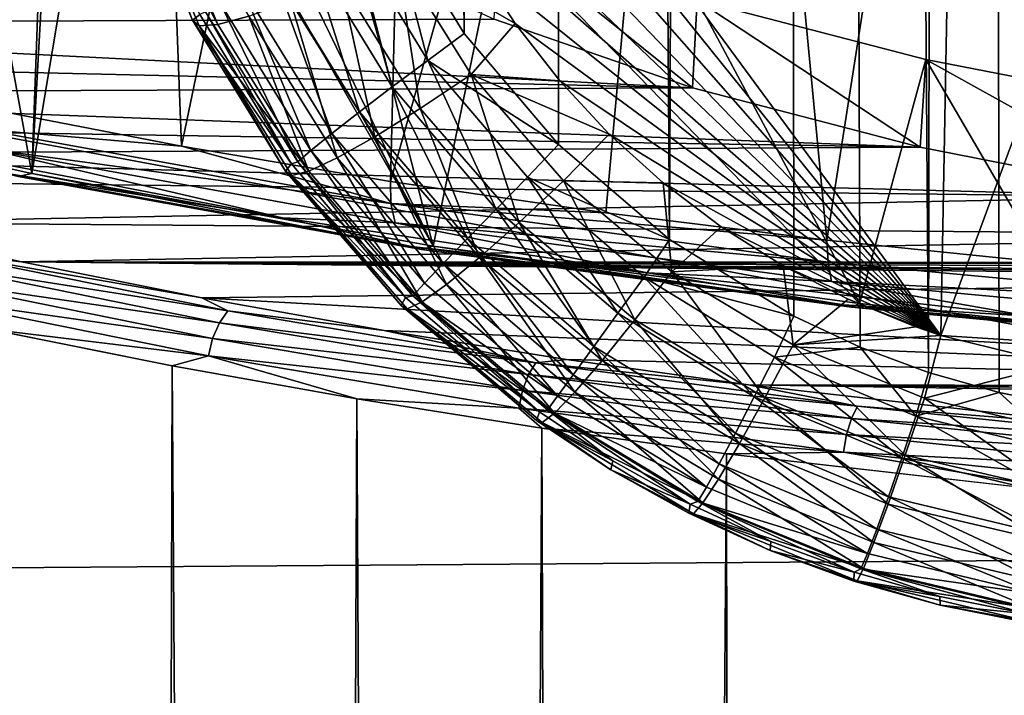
# Model space of a CAD drawing. Header units: metres. Extents: x -24 to 24, y -256 to 25.
# Tile 182 of 256: x -11.83 to -6.57, y -118.2 to -114.59. Entities that reach past the tile are written whole.
import ezdxf

# ---------------------------------------------------------------- set-up
doc = ezdxf.new("R2010")
doc.units = ezdxf.units.M
doc.layers.add('solid_DOMO_KURZ_SW0002', color=7, linetype='CONTINUOUS')

msp = doc.modelspace()

# ---------------------------------------------------------------- linework, layer by layer
at = {"layer": 'solid_DOMO_KURZ_SW0002'}
for points in [[(-10.405617, 0.994685, 172.499329), (-9.864247, -113.998833, 187.57135), (-9.458712, -114.663155, 187.61087)], [(-9.071196, 0.974108, 172.343033), (-10.405617, 0.994685, 172.499329), (-9.458712, -114.663155, 187.61087)], [(-9.071196, 0.974108, 172.343033), (-9.458712, -114.663155, 187.61087), (-8.953783, -115.257195, 187.632233)], [(-9.071196, 0.974108, 172.343033), (-8.953783, -115.257195, 187.632233), (-8.362071, -115.765381, 187.636536)], [(-7.809871, 0.957274, 172.215164), (-9.071196, 0.974108, 172.343033), (-8.362071, -115.765381, 187.636536)], [(-7.809871, 0.957274, 172.215164), (-8.362071, -115.765381, 187.636536), (-7.697355, -116.175331, 187.62532)], [(-7.809871, 0.957274, 172.215164), (-7.342866, -116.33992, 187.614441), (-6.976687, -116.476097, 187.600372)], [(-6.808186, 0.94571, 172.127335), (-7.809871, 0.957274, 172.215164), (-6.976687, -116.476097, 187.600372)], [(-7.809871, 0.957274, 172.215164), (-7.697355, -116.175331, 187.62532), (-7.342866, -116.33992, 187.614441)], [(-6.808186, 0.94571, 172.127335), (-6.976687, -116.476097, 187.600372), (-6.600653, -116.58313, 187.583313)], [(-6.808186, 0.94571, 172.127335), (-5.827713, -116.707108, 187.541061), (-5.436699, -116.723152, 187.516312)], [(-5.208396, 0.93054, 172.0121), (-6.808186, 0.94571, 172.127335), (-5.436699, -116.723152, 187.516312)], [(-6.808186, 0.94571, 172.127335), (-6.216752, -116.660309, 187.563461), (-5.827713, -116.707108, 187.541061)], [(-6.808186, 0.94571, 172.127335), (-6.600653, -116.58313, 187.583313), (-6.216752, -116.660309, 187.563461)], [(-6.730569, -106.412521, 181.078125), (-6.911813, -116.277199, 182.450455), (-9.997749, -112.082237, 181.917191)], [(-6.730569, -106.412521, 181.078125), (-3.363319, -106.668266, 181.081665), (-6.911813, -116.277199, 182.450455)], [(-6.911813, -116.277199, 182.450455), (-3.363319, -106.668266, 181.081665), (-3.452633, -116.498512, 182.457504)], [(-12.7791, -115.190109, 112.19574), (-11.768211, -115.412384, 111.490768), (-13.2, -107.48941, 136.619217)], [(-11.63857, -111.844856, 122.805511), (-13.2, -107.48941, 136.619217), (-11.768211, -115.412384, 111.490768)], [(0.000321, -117.433685, 140.489746), (-13.180354, -108.096245, 137.340027), (-13.195408, -114.976723, 139.619736)], [(0.000321, -117.433685, 140.489746), (-6.3017, -108.096252, 137.340027), (-13.180354, -108.096245, 137.340027)], [(-12.663804, -108.537285, 109.393723), (-11.211205, -108.861351, 108.465073), (-12.047722, -115.05793, 110.944298)], [(-11.211205, -108.861351, 108.465073), (-10.969471, -115.266197, 110.283493), (-12.047722, -115.05793, 110.944298)], [(-11.211205, -108.861351, 108.465073), (-9.696085, -109.135506, 107.652191), (-10.969471, -115.266197, 110.283493)], [(-9.696085, -109.135506, 107.652191), (-9.85301, -115.454437, 109.686493), (-10.969471, -115.266197, 110.283493)], [(-9.696085, -109.135506, 107.652191), (-8.13388, -109.355698, 106.964272), (-9.85301, -115.454437, 109.686493)], [(-8.13388, -109.355698, 106.964272), (-8.702188, -115.621941, 109.155083), (-9.85301, -115.454437, 109.686493)], [(-8.13388, -109.355698, 106.964272), (-7.519975, -115.768181, 108.69059), (-8.702188, -115.621941, 109.155083)], [(-8.13388, -109.355698, 106.964272), (-6.544324, -109.519577, 106.406479), (-7.519975, -115.768181, 108.69059)], [(-6.544324, -109.519577, 106.406479), (-6.306563, -115.893143, 108.293411), (-7.519975, -115.768181, 108.69059)], [(-10.178332, -114.181198, 117.058334), (-15.002814, -114.610039, 115.698227), (-15.091898, -111.540451, 125.433723)], [(-11.598053, -112.330452, 121.265396), (-11.63857, -111.844856, 122.805511), (-11.768211, -115.412384, 111.490768)], [(-6.911813, -116.277199, 182.450455), (-9.980147, -112.464607, 181.969086), (-9.997749, -112.082237, 181.917191)], [(-11.334556, -112.809692, 119.745438), (-11.598053, -112.330452, 121.265396), (-11.768211, -115.412384, 111.490768)], [(-6.911813, -116.277199, 182.450455), (-9.928692, -112.846268, 182.020325), (-9.980147, -112.464607, 181.969086)], [(-11.334556, -112.809692, 119.745438), (-11.768211, -115.412384, 111.490768), (-9.624458, -115.799904, 110.261703)], [(-10.853148, -113.273361, 118.274872), (-11.334556, -112.809692, 119.745438), (-9.624458, -115.799904, 110.261703)], [(-6.911813, -116.277199, 182.450455), (-9.84376, -113.222343, 182.070251), (-9.928692, -112.846268, 182.020325)], [(-6.911813, -116.277199, 182.450455), (-9.726174, -113.589302, 182.118469), (-9.84376, -113.222343, 182.070251)], [(-10.163068, -113.712563, 116.88192), (-10.853148, -113.273361, 118.274872), (-9.624458, -115.799904, 110.261703)], [(-6.911813, -116.277199, 182.450455), (-9.576845, -113.944389, 182.164612), (-9.726174, -113.589302, 182.118469)], [(-11.273835, -113.721489, 183.708481), (-10.910889, -114.592712, 183.792023), (-10.870766, -114.563049, 186.613129)], [(-11.238991, -113.757202, 183.418182), (-10.910889, -114.592712, 183.792023), (-11.273835, -113.721489, 183.708481)], [(-9.277617, -114.11882, 115.593422), (-10.163068, -113.712563, 116.88192), (-9.624458, -115.799904, 110.261703)], [(-11.238991, -113.757202, 183.418182), (-10.875364, -114.623634, 183.530075), (-10.910889, -114.592712, 183.792023)], [(-10.774931, -114.616158, 183.185913), (-10.875364, -114.623634, 183.530075), (-11.238991, -113.757202, 183.418182)], [(-11.131683, -113.766891, 183.076279), (-10.774931, -114.616158, 183.185913), (-11.238991, -113.757202, 183.418182)], [(-10.609373, -114.571373, 182.870972), (-10.774931, -114.616158, 183.185913), (-11.131683, -113.766891, 183.076279)], [(-6.911813, -116.277199, 182.450455), (-9.396447, -114.285919, 182.208527), (-9.576845, -113.944389, 182.164612)], [(-9.6525, -114.807449, 187.622299), (-9.864247, -113.998833, 187.57135), (-10.080273, -114.107094, 187.581665)], [(-9.6525, -114.807449, 187.622299), (-9.458712, -114.663155, 187.61087), (-9.864247, -113.998833, 187.57135)], [(-10.080273, -114.107094, 187.581665), (-10.290909, -114.218658, 187.532852), (-9.843849, -114.94986, 187.574295)], [(-9.6525, -114.807449, 187.622299), (-10.080273, -114.107094, 187.581665), (-9.843849, -114.94986, 187.574295)], [(-9.277617, -114.11882, 115.593422), (-9.624458, -115.799904, 110.261703), (-7.345461, -116.106712, 109.288635)], [(-9.297755, -114.587685, 115.769142), (-9.277617, -114.11882, 115.593422), (-8.238894, -114.953682, 114.608345)], [(-8.21378, -114.484352, 114.434105), (-9.277617, -114.11882, 115.593422), (-7.345461, -116.106712, 109.288635)], [(-8.238894, -114.953682, 114.608345), (-9.277617, -114.11882, 115.593422), (-8.21378, -114.484352, 114.434105)], [(-10.178332, -114.181198, 117.058334), (-9.297755, -114.587685, 115.769142), (-15.002814, -114.610039, 115.698227)], [(-10.290909, -114.218658, 187.532852), (-10.482928, -114.3246, 187.427475), (-10.018666, -115.082809, 187.469604)], [(-9.843849, -114.94986, 187.574295), (-10.290909, -114.218658, 187.532852), (-10.018666, -115.082809, 187.469604)], [(-9.819544, -114.243813, 182.248367), (-9.693451, -115.063988, 182.476685), (-10.119317, -114.380379, 182.390076)], [(-9.819544, -114.243813, 182.248367), (-9.396447, -114.285919, 182.208527), (-9.18621, -114.611359, 182.249908)], [(-9.819544, -114.243813, 182.248367), (-9.18621, -114.611359, 182.249908), (-9.421403, -114.882355, 182.329453)], [(-9.819544, -114.243813, 182.248367), (-9.421403, -114.882355, 182.329453), (-9.693451, -115.063988, 182.476685)], [(-10.482928, -114.3246, 187.427475), (-10.644733, -114.418526, 187.271942), (-10.166392, -115.198288, 187.31456)], [(-10.018666, -115.082809, 187.469604), (-10.482928, -114.3246, 187.427475), (-10.166392, -115.198288, 187.31456)], [(-6.911813, -116.277199, 182.450455), (-9.18621, -114.611359, 182.249908), (-9.396447, -114.285919, 182.208527)], [(-10.644733, -114.418526, 187.271942), (-10.76655, -114.494759, 187.075607), (-10.278104, -115.289314, 187.118515)], [(-10.166392, -115.198288, 187.31456), (-10.644733, -114.418526, 187.271942), (-10.278104, -115.289314, 187.118515)], [(-10.119317, -114.380379, 182.390076), (-9.936432, -115.215492, 182.692749), (-10.387097, -114.491432, 182.601166)], [(-10.119317, -114.380379, 182.390076), (-9.693451, -115.063988, 182.476685), (-9.936432, -115.215492, 182.692749)], [(-10.76655, -114.494759, 187.075607), (-10.841019, -114.548698, 186.850342), (-10.347052, -115.350395, 186.893311)], [(-10.278104, -115.289314, 187.118515), (-10.76655, -114.494759, 187.075607), (-10.347052, -115.350395, 186.893311)], [(-10.387097, -114.491432, 182.601166), (-10.138087, -115.329216, 182.966766), (-10.609373, -114.571373, 182.870972)], [(-10.387097, -114.491432, 182.601166), (-9.936432, -115.215492, 182.692749), (-10.138087, -115.329216, 182.966766)], [(-8.238894, -114.953682, 114.608345), (-8.21378, -114.484352, 114.434105), (-7.02201, -115.272194, 113.598152)], [(-6.992023, -114.802124, 113.42627), (-8.21378, -114.484352, 114.434105), (-7.345461, -116.106712, 109.288635)], [(-7.02201, -115.272194, 113.598152), (-8.21378, -114.484352, 114.434105), (-6.992023, -114.802124, 113.42627)], [(-9.297755, -114.587685, 115.769142), (-8.238894, -114.953682, 114.608345), (-15.002814, -114.610039, 115.698227)], [(-10.910889, -114.592712, 183.792023), (-10.381438, -115.360886, 186.65242), (-10.870766, -114.563049, 186.613129)], [(-10.841019, -114.548698, 186.850342), (-10.870766, -114.563049, 186.613129), (-10.381438, -115.360886, 186.65242)], [(-10.347052, -115.350395, 186.893311), (-10.841019, -114.548698, 186.850342), (-10.381438, -115.360886, 186.65242)], [(-10.609373, -114.571373, 182.870972), (-10.28824, -115.399422, 183.284882), (-10.774931, -114.616158, 183.185913)], [(-10.609373, -114.571373, 182.870972), (-10.138087, -115.329216, 182.966766), (-10.28824, -115.399422, 183.284882)], [(-8.238894, -114.953682, 114.608345), (-14.943475, -114.799026, 115.098839), (-15.002814, -114.610039, 115.698227)], [(-10.910889, -114.592712, 183.792023), (-10.41379, -115.398941, 183.867935), (-10.381438, -115.360886, 186.65242)], [(-10.875364, -114.623634, 183.530075), (-10.41379, -115.398941, 183.867935), (-10.910889, -114.592712, 183.792023)], [(-10.774931, -114.616158, 183.185913), (-10.28824, -115.399422, 183.284882), (-10.875364, -114.623634, 183.530075)], [(-10.875364, -114.623634, 183.530075), (-10.379227, -115.422699, 183.631088), (-10.41379, -115.398941, 183.867935)], [(-10.28824, -115.399422, 183.284882), (-10.379227, -115.422699, 183.631088), (-10.875364, -114.623634, 183.530075)], [(-9.421403, -114.882355, 182.329453), (-9.18621, -114.611359, 182.249908), (-8.948121, -114.91748, 182.288361)], [(-6.911813, -116.277199, 182.450455), (-8.948121, -114.91748, 182.288361), (-9.18621, -114.611359, 182.249908)], [(-9.6525, -114.807449, 187.622299), (-8.953783, -115.257195, 187.632233), (-9.458712, -114.663155, 187.61087)], [(-8.238894, -114.953682, 114.608345), (-14.777963, -114.982399, 114.517265), (-14.943475, -114.799026, 115.098839)], [(-9.6525, -114.807449, 187.622299), (-9.843849, -114.94986, 187.574295), (-9.28785, -115.602066, 187.595398)], [(-9.120442, -115.432205, 187.643539), (-8.953783, -115.257195, 187.632233), (-9.6525, -114.807449, 187.622299)], [(-9.120442, -115.432205, 187.643539), (-9.6525, -114.807449, 187.622299), (-9.28785, -115.602066, 187.595398)], [(-6.992023, -114.802124, 113.42627), (-7.345461, -116.106712, 109.288635), (-6.159417, -116.229134, 108.900375)], [(-7.02201, -115.272194, 113.598152), (-6.992023, -114.802124, 113.42627), (-5.670538, -115.537086, 112.758018)], [(-5.63587, -115.06601, 112.589317), (-6.992023, -114.802124, 113.42627), (-6.159417, -116.229134, 108.900375)], [(-5.670538, -115.537086, 112.758018), (-6.992023, -114.802124, 113.42627), (-5.63587, -115.06601, 112.589317)], [(-9.421403, -114.882355, 182.329453), (-9.16467, -115.673401, 182.5522), (-9.693451, -115.063988, 182.476685)], [(-9.421403, -114.882355, 182.329453), (-8.948121, -114.91748, 182.288361), (-8.684298, -115.201599, 182.323624)], [(-9.421403, -114.882355, 182.329453), (-8.684298, -115.201599, 182.323624), (-8.927155, -115.451523, 182.400177)], [(-9.421403, -114.882355, 182.329453), (-8.927155, -115.451523, 182.400177), (-9.16467, -115.673401, 182.5522)], [(-8.238894, -114.953682, 114.608345), (-7.02201, -115.272194, 113.598152), (-14.777963, -114.982399, 114.517265)], [(-9.843849, -114.94986, 187.574295), (-10.018666, -115.082809, 187.469604), (-9.441314, -115.759071, 187.49054)], [(-9.28785, -115.602066, 187.595398), (-9.843849, -114.94986, 187.574295), (-9.441314, -115.759071, 187.49054)], [(-6.911813, -116.277199, 182.450455), (-8.684298, -115.201599, 182.323624), (-8.948121, -114.91748, 182.288361)], [(-7.02201, -115.272194, 113.598152), (-14.511091, -115.154633, 113.971008), (-14.777963, -114.982399, 114.517265)], [(0.000321, -117.433685, 140.489746), (-13.195408, -114.976723, 139.619736), (-13.201146, -117.528282, 140.46048)], [(-12.042847, -115.175926, 110.99868), (-12.047722, -115.05793, 110.944298), (-10.969471, -115.266197, 110.283493)], [(-10.018666, -115.082809, 187.469604), (-10.166392, -115.198288, 187.31456), (-9.571564, -115.893738, 187.335312)], [(-9.441314, -115.759071, 187.49054), (-10.018666, -115.082809, 187.469604), (-9.571564, -115.893738, 187.335312)], [(-9.693451, -115.063988, 182.476685), (-9.376749, -115.861015, 182.772598), (-9.936432, -115.215492, 182.692749)], [(-9.693451, -115.063988, 182.476685), (-9.16467, -115.673401, 182.5522), (-9.376749, -115.861015, 182.772598)], [(-7.02201, -115.272194, 113.598152), (-14.150673, -115.310692, 113.476051), (-14.511091, -115.154633, 113.971008)], [(-11.842637, -115.428024, 111.384079), (-11.768211, -115.412384, 111.490768), (-12.7791, -115.190109, 112.19574)], [(-12.042847, -115.175926, 110.99868), (-10.969471, -115.266197, 110.283493), (-9.849722, -115.572433, 109.741127)], [(-12.042847, -115.175926, 110.99868), (-9.849722, -115.572433, 109.741127), (-12.014818, -115.279457, 111.07415)], [(-10.166392, -115.198288, 187.31456), (-10.278104, -115.289314, 187.118515), (-9.670731, -115.99794, 187.139084)], [(-9.571564, -115.893738, 187.335312), (-10.166392, -115.198288, 187.31456), (-9.670731, -115.99794, 187.139084)], [(-9.936432, -115.215492, 182.692749), (-9.552691, -116.004913, 183.050262), (-10.138087, -115.329216, 182.966766)], [(-9.936432, -115.215492, 182.692749), (-9.376749, -115.861015, 182.772598), (-9.552691, -116.004913, 183.050262)], [(-8.927155, -115.451523, 182.400177), (-8.684298, -115.201599, 182.323624), (-8.396213, -115.462074, 182.355499)], [(-6.911813, -116.277199, 182.450455), (-8.396213, -115.462074, 182.355499), (-8.684298, -115.201599, 182.323624)], [(-9.849722, -115.572433, 109.741127), (-10.969471, -115.266197, 110.283493), (-9.85301, -115.454437, 109.686493)], [(-9.120442, -115.432205, 187.643539), (-8.362071, -115.765381, 187.636536), (-8.953783, -115.257195, 187.632233)], [(-7.02201, -115.272194, 113.598152), (-5.670538, -115.537086, 112.758018), (-14.150673, -115.310692, 113.476051)], [(-5.670538, -115.537086, 112.758018), (-13.707651, -115.445923, 113.04715), (-14.150673, -115.310692, 113.476051)], [(-12.014818, -115.279457, 111.07415), (-10.428693, -115.648903, 110.249504), (-12.267938, -115.296669, 111.366646)], [(-12.267938, -115.296669, 111.366646), (-10.428693, -115.648903, 110.249504), (-11.911147, -115.409996, 111.273712)], [(-12.014818, -115.279457, 111.07415), (-9.826796, -115.675041, 109.819527), (-10.428693, -115.648903, 110.249504)], [(-9.849722, -115.572433, 109.741127), (-9.826796, -115.675041, 109.819527), (-12.014818, -115.279457, 111.07415)], [(-10.278104, -115.289314, 187.118515), (-10.347052, -115.350395, 186.893311), (-9.732821, -116.065376, 186.913712)], [(-9.670731, -115.99794, 187.139084), (-10.278104, -115.289314, 187.118515), (-9.732821, -116.065376, 186.913712)], [(-10.41379, -115.398941, 183.867935), (-9.77212, -116.074097, 186.673462), (-10.381438, -115.360886, 186.65242)], [(-10.347052, -115.350395, 186.893311), (-10.381438, -115.360886, 186.65242), (-9.77212, -116.074097, 186.673462)], [(-9.732821, -116.065376, 186.913712), (-10.347052, -115.350395, 186.893311), (-9.77212, -116.074097, 186.673462)], [(-10.138087, -115.329216, 182.966766), (-9.683619, -116.097832, 183.37117), (-10.28824, -115.399422, 183.284882)], [(-10.138087, -115.329216, 182.966766), (-9.552691, -116.004913, 183.050262), (-9.683619, -116.097832, 183.37117)], [(-11.911147, -115.409996, 111.273712), (-9.741996, -115.802162, 110.029907), (-11.842637, -115.428024, 111.384079)], [(-10.428693, -115.648903, 110.249504), (-9.741996, -115.802162, 110.029907), (-11.911147, -115.409996, 111.273712)], [(-11.842637, -115.428024, 111.384079), (-9.685956, -115.81794, 110.147423), (-11.768211, -115.412384, 111.490768)], [(-9.741996, -115.802162, 110.029907), (-9.685956, -115.81794, 110.147423), (-11.842637, -115.428024, 111.384079)], [(-9.685956, -115.81794, 110.147423), (-9.624458, -115.799904, 110.261703), (-11.768211, -115.412384, 111.490768)], [(-10.41379, -115.398941, 183.867935), (-9.795975, -116.117836, 183.934311), (-9.77212, -116.074097, 186.673462)], [(-10.379227, -115.422699, 183.631088), (-9.795975, -116.117836, 183.934311), (-10.41379, -115.398941, 183.867935)], [(-10.28824, -115.399422, 183.284882), (-9.683619, -116.097832, 183.37117), (-10.379227, -115.422699, 183.631088)], [(-10.379227, -115.422699, 183.631088), (-9.762788, -116.135208, 183.719147), (-9.795975, -116.117836, 183.934311)], [(-9.683619, -116.097832, 183.37117), (-9.762788, -116.135208, 183.719147), (-10.379227, -115.422699, 183.631088)], [(-5.670538, -115.537086, 112.758018), (-12.775838, -115.674011, 112.323738), (-13.707651, -115.445923, 113.04715)], [(-9.849722, -115.572433, 109.741127), (-9.85301, -115.454437, 109.686493), (-8.702188, -115.621941, 109.155083)], [(-9.120442, -115.432205, 187.643539), (-9.28785, -115.602066, 187.595398), (-8.637142, -116.158783, 187.597702)], [(-8.927155, -115.451523, 182.400177), (-8.545923, -116.193382, 182.61499), (-9.16467, -115.673401, 182.5522)], [(-8.497623, -115.965591, 187.64679), (-8.362071, -115.765381, 187.636536), (-9.120442, -115.432205, 187.643539)], [(-8.497623, -115.965591, 187.64679), (-9.120442, -115.432205, 187.643539), (-8.637142, -116.158783, 187.597702)], [(-8.927155, -115.451523, 182.400177), (-8.396213, -115.462074, 182.355499), (-8.348814, -115.93718, 182.459)], [(-8.927155, -115.451523, 182.400177), (-8.348814, -115.93718, 182.459), (-8.545923, -116.193382, 182.61499)], [(-6.911813, -116.277199, 182.450455), (-8.085393, -115.697411, 182.38385), (-8.396213, -115.462074, 182.355499)], [(-8.348814, -115.93718, 182.459), (-8.396213, -115.462074, 182.355499), (-8.085393, -115.697411, 182.38385)], [(-5.670538, -115.537086, 112.758018), (-4.210254, -115.743309, 112.103966), (-12.775838, -115.674011, 112.323738)], [(-9.849722, -115.572433, 109.741127), (-8.702188, -115.621941, 109.155083), (-7.519975, -115.768181, 108.69059)], [(-9.849722, -115.572433, 109.741127), (-7.519975, -115.768181, 108.69059), (-7.514189, -115.886841, 108.743958)], [(-9.849722, -115.572433, 109.741127), (-7.514189, -115.886841, 108.743958), (-9.826796, -115.675041, 109.819527)], [(-9.28785, -115.602066, 187.595398), (-9.441314, -115.759071, 187.49054), (-8.765726, -116.336227, 187.491989)], [(-8.637142, -116.158783, 187.597702), (-9.28785, -115.602066, 187.595398), (-8.765726, -116.336227, 187.491989)], [(-4.210254, -115.743309, 112.103966), (-11.82465, -115.884537, 111.656044), (-12.775838, -115.674011, 112.323738)], [(-12.286503, -115.830498, 111.871475), (-12.775838, -115.674011, 112.323738), (-11.82465, -115.884537, 111.656044)], [(-10.428693, -115.648903, 110.249504), (-8.478781, -115.942307, 109.318947), (-9.741996, -115.802162, 110.029907)], [(-9.826796, -115.675041, 109.819527), (-8.478781, -115.942307, 109.318947), (-10.428693, -115.648903, 110.249504)], [(-9.826796, -115.675041, 109.819527), (-7.496709, -115.988716, 108.824677), (-8.478781, -115.942307, 109.318947)], [(-7.514189, -115.886841, 108.743958), (-7.496709, -115.988716, 108.824677), (-9.826796, -115.675041, 109.819527)], [(-9.16467, -115.673401, 182.5522), (-8.721833, -116.411812, 182.838974), (-9.376749, -115.861015, 182.772598)], [(-9.16467, -115.673401, 182.5522), (-8.545923, -116.193382, 182.61499), (-8.721833, -116.411812, 182.838974)], [(-4.210254, -115.743309, 112.103966), (-2.66927, -115.886887, 111.64859), (-11.82465, -115.884537, 111.656044)], [(-8.348814, -115.93718, 182.459), (-8.085393, -115.697411, 182.38385), (-7.754554, -115.905388, 182.408432)], [(-6.911813, -116.277199, 182.450455), (-7.754554, -115.905388, 182.408432), (-8.085393, -115.697411, 182.38385)], [(-9.441314, -115.759071, 187.49054), (-9.571564, -115.893738, 187.335312), (-8.875611, -116.487206, 187.336014)], [(-8.765726, -116.336227, 187.491989), (-9.441314, -115.759071, 187.49054), (-8.875611, -116.487206, 187.336014)], [(-8.497623, -115.965591, 187.64679), (-7.697355, -116.175331, 187.62532), (-8.362071, -115.765381, 187.636536)], [(-7.514189, -115.886841, 108.743958), (-7.519975, -115.768181, 108.69059), (-6.306563, -115.893143, 108.293411)], [(-12.337395, -115.892136, 111.817871), (-12.286503, -115.830498, 111.871475), (-10.721408, -116.146606, 110.868896)], [(-12.286503, -115.830498, 111.871475), (-11.82465, -115.884537, 111.656044), (-10.859626, -116.076942, 111.045799)], [(-10.721408, -116.146606, 110.868896), (-12.286503, -115.830498, 111.871475), (-10.859626, -116.076942, 111.045799)], [(-9.741996, -115.802162, 110.029907), (-7.432058, -116.113129, 109.043663), (-9.685956, -115.81794, 110.147423)], [(-8.478781, -115.942307, 109.318947), (-7.432058, -116.113129, 109.043663), (-9.741996, -115.802162, 110.029907)], [(-9.685956, -115.81794, 110.147423), (-7.389333, -116.127113, 109.166862), (-9.624458, -115.799904, 110.261703)], [(-7.432058, -116.113129, 109.043663), (-7.389333, -116.127113, 109.166862), (-9.685956, -115.81794, 110.147423)], [(-7.389333, -116.127113, 109.166862), (-7.345461, -116.106712, 109.288635), (-9.624458, -115.799904, 110.261703)], [(-12.3786, -115.975777, 111.785103), (-12.337395, -115.892136, 111.817871), (-10.766601, -116.209396, 110.811638)], [(-10.766601, -116.209396, 110.811638), (-12.337395, -115.892136, 111.817871), (-10.721408, -116.146606, 110.868896)], [(-2.436861, -115.974861, 111.369568), (-10.859626, -116.076942, 111.045799), (-11.82465, -115.884537, 111.656044)], [(-2.441059, -115.959846, 111.417191), (-2.436861, -115.974861, 111.369568), (-11.82465, -115.884537, 111.656044)], [(-2.453545, -115.945236, 111.463531), (-2.441059, -115.959846, 111.417191), (-11.82465, -115.884537, 111.656044)], [(-2.501837, -115.918839, 111.547241), (-2.453545, -115.945236, 111.463531), (-11.82465, -115.884537, 111.656044)], [(-2.576504, -115.898628, 111.611351), (-2.501837, -115.918839, 111.547241), (-11.82465, -115.884537, 111.656044)], [(-2.62124, -115.891594, 111.633675), (-2.576504, -115.898628, 111.611351), (-11.82465, -115.884537, 111.656044)], [(-2.66927, -115.886887, 111.64859), (-2.62124, -115.891594, 111.633675), (-11.82465, -115.884537, 111.656044)], [(-9.571564, -115.893738, 187.335312), (-9.670731, -115.99794, 187.139084), (-8.960157, -116.602608, 187.139206)], [(-8.875611, -116.487206, 187.336014), (-9.571564, -115.893738, 187.335312), (-8.960157, -116.602608, 187.139206)], [(-9.376749, -115.861015, 182.772598), (-8.867669, -116.581444, 183.119659), (-9.552691, -116.004913, 183.050262)], [(-9.376749, -115.861015, 182.772598), (-8.721833, -116.411812, 182.838974), (-8.867669, -116.581444, 183.119659)], [(-7.514189, -115.886841, 108.743958), (-6.306563, -115.893143, 108.293411), (-5.070606, -116.114723, 108.021202)], [(-7.514189, -115.886841, 108.743958), (-5.070606, -116.114723, 108.021202), (-7.496709, -115.988716, 108.824677)], [(-8.348814, -115.93718, 182.459), (-7.852751, -116.611382, 182.663788), (-8.545923, -116.193382, 182.61499)], [(-8.478781, -115.942307, 109.318947), (-6.438842, -116.173683, 108.585106), (-7.432058, -116.113129, 109.043663)], [(-7.496709, -115.988716, 108.824677), (-6.438842, -116.173683, 108.585106), (-8.478781, -115.942307, 109.318947)], [(-8.348814, -115.93718, 182.459), (-7.754554, -115.905388, 182.408432), (-7.70083, -116.327637, 182.50473)], [(-8.348814, -115.93718, 182.459), (-7.70083, -116.327637, 182.50473), (-7.852751, -116.611382, 182.663788)], [(-6.911813, -116.277199, 182.450455), (-7.406906, -116.083939, 182.429031), (-7.754554, -115.905388, 182.408432)], [(-7.70083, -116.327637, 182.50473), (-7.754554, -115.905388, 182.408432), (-7.406906, -116.083939, 182.429031)], [(-12.403718, -116.06842, 111.778267), (-12.3786, -115.975777, 111.785103), (-10.803191, -116.293976, 110.775925)], [(-10.803191, -116.293976, 110.775925), (-12.3786, -115.975777, 111.785103), (-10.766601, -116.209396, 110.811638)], [(-2.436861, -115.974861, 111.369568), (-2.436861, -116.55098, 109.542343), (-10.859626, -116.076942, 111.045799)], [(-8.960157, -116.602608, 187.139206), (-9.670731, -115.99794, 187.139084), (-9.732821, -116.065376, 186.913712)], [(-9.552691, -116.004913, 183.050262), (-8.976073, -116.693726, 183.442871), (-9.683619, -116.097832, 183.37117)], [(-9.552691, -116.004913, 183.050262), (-8.867669, -116.581444, 183.119659), (-8.976073, -116.693726, 183.442871)], [(-8.497623, -115.965591, 187.64679), (-8.637142, -116.158783, 187.597702), (-7.908309, -116.606216, 187.583237)], [(-7.79986, -116.394379, 187.63385), (-7.697355, -116.175331, 187.62532), (-8.497623, -115.965591, 187.64679)], [(-7.79986, -116.394379, 187.63385), (-8.497623, -115.965591, 187.64679), (-7.908309, -116.606216, 187.583237)], [(-7.496709, -115.988716, 108.824677), (-5.058782, -116.216072, 108.103592), (-6.438842, -116.173683, 108.585106)], [(-5.070606, -116.114723, 108.021202), (-5.058782, -116.216072, 108.103592), (-7.496709, -115.988716, 108.824677)], [(-10.825496, -116.387184, 110.767281), (-12.403718, -116.06842, 111.778267), (-10.803191, -116.293976, 110.775925)], [(-11.995923, -116.24472, 111.511345), (-12.403718, -116.06842, 111.778267), (-10.825496, -116.387184, 110.767281)], [(-2.436861, -116.55098, 109.542343), (-9.886668, -116.250755, 110.494537), (-10.859626, -116.076942, 111.045799)], [(-10.721408, -116.146606, 110.868896), (-10.859626, -116.076942, 111.045799), (-9.886668, -116.250755, 110.494537)], [(-9.795975, -116.117836, 183.934311), (-9.056375, -116.685547, 186.677353), (-9.77212, -116.074097, 186.673462)], [(-9.732821, -116.065376, 186.913712), (-9.77212, -116.074097, 186.673462), (-9.056375, -116.685547, 186.677353)], [(-9.683619, -116.097832, 183.37117), (-8.976073, -116.693726, 183.442871), (-9.762788, -116.135208, 183.719147)], [(-9.014252, -116.675453, 186.913452), (-9.732821, -116.065376, 186.913712), (-9.056375, -116.685547, 186.677353)], [(-8.960157, -116.602608, 187.139206), (-9.732821, -116.065376, 186.913712), (-9.014252, -116.675453, 186.913452)], [(-7.70083, -116.327637, 182.50473), (-7.406906, -116.083939, 182.429031), (-7.04505, -116.231735, 182.445541)], [(-7.432058, -116.113129, 109.043663), (-5.015047, -116.338531, 108.328766), (-7.389333, -116.127113, 109.166862)], [(-6.438842, -116.173683, 108.585106), (-5.015047, -116.338531, 108.328766), (-7.432058, -116.113129, 109.043663)], [(-6.911813, -116.277199, 182.450455), (-7.04505, -116.231735, 182.445541), (-7.406906, -116.083939, 182.429031)], [(-7.389333, -116.127113, 109.166862), (-6.159417, -116.229134, 108.900375), (-7.345461, -116.106712, 109.288635)], [(-10.766601, -116.209396, 110.811638), (-10.721408, -116.146606, 110.868896), (-9.076134, -116.423256, 109.99147)], [(-9.076134, -116.423256, 109.99147), (-10.721408, -116.146606, 110.868896), (-9.886668, -116.250755, 110.494537)], [(-9.795975, -116.117836, 183.934311), (-9.071638, -116.732368, 183.9897), (-9.056375, -116.685547, 186.677353)], [(-9.762788, -116.135208, 183.719147), (-9.071638, -116.732368, 183.9897), (-9.795975, -116.117836, 183.934311)], [(-9.762788, -116.135208, 183.719147), (-9.041386, -116.743126, 183.792328), (-9.071638, -116.732368, 183.9897)], [(-8.976073, -116.693726, 183.442871), (-9.041386, -116.743126, 183.792328), (-9.762788, -116.135208, 183.719147)], [(-8.637142, -116.158783, 187.597702), (-8.765726, -116.336227, 187.491989), (-8.009175, -116.799995, 187.47612)], [(-7.908309, -116.606216, 187.583237), (-8.637142, -116.158783, 187.597702), (-8.009175, -116.799995, 187.47612)], [(-7.389333, -116.127113, 109.166862), (-4.986145, -116.351227, 108.456062), (-6.159417, -116.229134, 108.900375)], [(-5.015047, -116.338531, 108.328766), (-4.986145, -116.351227, 108.456062), (-7.389333, -116.127113, 109.166862)], [(-10.803191, -116.293976, 110.775925), (-10.766601, -116.209396, 110.811638), (-9.115014, -116.487106, 109.930855)], [(-9.115014, -116.487106, 109.930855), (-10.766601, -116.209396, 110.811638), (-9.076134, -116.423256, 109.99147)], [(-8.545923, -116.193382, 182.61499), (-7.988205, -116.85453, 182.890549), (-8.721833, -116.411812, 182.838974)], [(-8.545923, -116.193382, 182.61499), (-7.852751, -116.611382, 182.663788), (-7.988205, -116.85453, 182.890549)], [(-7.79986, -116.394379, 187.63385), (-7.342866, -116.33992, 187.614441), (-7.697355, -116.175331, 187.62532)], [(-11.278807, -208.442841, 140.075729), (-12.141623, -208.772491, 140.792831), (-11.995923, -116.24472, 111.511345)], [(-11.018195, -116.439636, 110.893135), (-11.995923, -116.24472, 111.511345), (-10.825496, -116.387184, 110.767281)], [(-11.278807, -208.442841, 140.075729), (-11.995923, -116.24472, 111.511345), (-11.018195, -116.439636, 110.893135)], [(-2.436861, -116.55098, 109.542343), (-8.912266, -116.40567, 110.003212), (-9.886668, -116.250755, 110.494537)], [(-9.076134, -116.423256, 109.99147), (-9.886668, -116.250755, 110.494537), (-8.912266, -116.40567, 110.003212)], [(-7.70083, -116.327637, 182.50473), (-7.04505, -116.231735, 182.445541), (-6.911813, -116.277199, 182.450455)], [(-10.825496, -116.387184, 110.767281), (-10.803191, -116.293976, 110.775925), (-9.146494, -116.57254, 109.89241)], [(-9.146494, -116.57254, 109.89241), (-10.803191, -116.293976, 110.775925), (-9.115014, -116.487106, 109.930855)], [(-7.70083, -116.327637, 182.50473), (-6.911813, -116.277199, 182.450455), (-6.999301, -116.613144, 182.536438)], [(-6.999301, -116.613144, 182.536438), (-6.911813, -116.277199, 182.450455), (-6.286854, -116.431686, 182.465942)], [(-6.286854, -116.431686, 182.465942), (-6.911813, -116.277199, 182.450455), (-3.452633, -116.498512, 182.457504)], [(-8.765726, -116.336227, 187.491989), (-8.875611, -116.487206, 187.336014), (-8.096369, -116.964012, 187.318985)], [(-8.009175, -116.799995, 187.47612), (-8.765726, -116.336227, 187.491989), (-8.096369, -116.964012, 187.318985)], [(-7.70083, -116.327637, 182.50473), (-7.102175, -116.917091, 182.697617), (-7.852751, -116.611382, 182.663788)], [(-7.044719, -116.708206, 187.606812), (-7.342866, -116.33992, 187.614441), (-7.79986, -116.394379, 187.63385)], [(-7.70083, -116.327637, 182.50473), (-6.999301, -116.613144, 182.536438), (-7.102175, -116.917091, 182.697617)], [(-7.044719, -116.708206, 187.606812), (-6.976687, -116.476097, 187.600372), (-7.342866, -116.33992, 187.614441)], [(-10.032381, -116.615738, 110.334633), (-11.018195, -116.439636, 110.893135), (-10.825496, -116.387184, 110.767281)], [(-9.165684, -116.666275, 109.882111), (-10.825496, -116.387184, 110.767281), (-9.146494, -116.57254, 109.89241)], [(-10.032381, -116.615738, 110.334633), (-10.825496, -116.387184, 110.767281), (-9.165684, -116.666275, 109.882111)], [(-9.115014, -116.487106, 109.930855), (-9.076134, -116.423256, 109.99147), (-7.35777, -116.656158, 109.252808)], [(-9.076134, -116.423256, 109.99147), (-8.912266, -116.40567, 110.003212), (-7.939558, -116.541962, 109.570953)], [(-7.35777, -116.656158, 109.252808), (-9.076134, -116.423256, 109.99147), (-7.939558, -116.541962, 109.570953)], [(-2.436861, -116.55098, 109.542343), (-7.939558, -116.541962, 109.570953), (-8.912266, -116.40567, 110.003212)], [(-8.721833, -116.411812, 182.838974), (-8.100359, -117.044815, 183.173569), (-8.867669, -116.581444, 183.119659)], [(-8.721833, -116.411812, 182.838974), (-7.988205, -116.85453, 182.890549), (-8.100359, -117.044815, 183.173569)], [(-7.79986, -116.394379, 187.63385), (-7.908309, -116.606216, 187.583237), (-7.119691, -116.933617, 187.554245)], [(-7.044719, -116.708206, 187.606812), (-7.79986, -116.394379, 187.63385), (-7.119691, -116.933617, 187.554245)], [(-10.421, -208.144699, 139.427399), (-11.278807, -208.442841, 140.075729), (-11.018195, -116.439636, 110.893135)], [(-10.421, -208.144699, 139.427399), (-11.018195, -116.439636, 110.893135), (-10.032381, -116.615738, 110.334633)], [(-7.044719, -116.708206, 187.606812), (-6.600653, -116.58313, 187.583313), (-6.976687, -116.476097, 187.600372)], [(-6.999301, -116.613144, 182.536438), (-6.286854, -116.431686, 182.465942), (-6.261262, -116.786896, 182.553528)], [(-9.146494, -116.57254, 109.89241), (-9.115014, -116.487106, 109.930855), (-7.389663, -116.720955, 109.189194)], [(-7.389663, -116.720955, 109.189194), (-9.115014, -116.487106, 109.930855), (-7.35777, -116.656158, 109.252808)], [(-8.875611, -116.487206, 187.336014), (-8.960157, -116.602608, 187.139206), (-8.164618, -117.088364, 187.121307)], [(-8.096369, -116.964012, 187.318985), (-8.875611, -116.487206, 187.336014), (-8.164618, -117.088364, 187.121307)], [(-9.165684, -116.666275, 109.882111), (-9.146494, -116.57254, 109.89241), (-7.415485, -116.807152, 109.148323)], [(-7.415485, -116.807152, 109.148323), (-9.146494, -116.57254, 109.89241), (-7.389663, -116.720955, 109.189194)], [(-8.867669, -116.581444, 183.119659), (-8.183554, -117.172638, 183.498581), (-8.976073, -116.693726, 183.442871)], [(-8.867669, -116.581444, 183.119659), (-8.100359, -117.044815, 183.173569), (-8.183554, -117.172638, 183.498581)], [(5.980812, -116.763634, 108.867912), (-5.980265, -116.763687, 108.867729), (-7.939558, -116.541962, 109.570953)], [(-7.35777, -116.656158, 109.252808), (-7.939558, -116.541962, 109.570953), (-5.980265, -116.763687, 108.867729)], [(0.007694, -116.611557, 109.35022), (5.980812, -116.763634, 108.867912), (-7.939558, -116.541962, 109.570953)], [(-1.217795, -116.593742, 109.406715), (-7.939558, -116.541962, 109.570953), (-2.436861, -116.55098, 109.542343)], [(-1.217795, -116.593742, 109.406715), (0.007694, -116.611557, 109.35022), (-7.939558, -116.541962, 109.570953)], [(-6.250262, -116.899834, 187.567673), (-6.600653, -116.58313, 187.583313), (-7.044719, -116.708206, 187.606812)], [(-6.250262, -116.899834, 187.567673), (-6.216752, -116.660309, 187.563461), (-6.600653, -116.58313, 187.583313)], [(-9.570468, -207.876419, 138.844772), (-10.421, -208.144699, 139.427399), (-10.032381, -116.615738, 110.334633)], [(-9.044275, -116.772789, 109.83651), (-10.032381, -116.615738, 110.334633), (-9.165684, -116.666275, 109.882111)], [(-9.570468, -207.876419, 138.844772), (-10.032381, -116.615738, 110.334633), (-9.044275, -116.772789, 109.83651)], [(-8.164618, -117.088364, 187.121307), (-8.960157, -116.602608, 187.139206), (-9.014252, -116.675453, 186.913452)], [(-7.908309, -116.606216, 187.583237), (-8.009175, -116.799995, 187.47612), (-7.190691, -117.139297, 187.445374)], [(-7.852751, -116.611382, 182.663788), (-7.193713, -117.178368, 182.926315), (-7.988205, -116.85453, 182.890549)], [(-7.119691, -116.933617, 187.554245), (-7.908309, -116.606216, 187.583237), (-7.190691, -117.139297, 187.445374)], [(-7.852751, -116.611382, 182.663788), (-7.102175, -116.917091, 182.697617), (-7.193713, -117.178368, 182.926315)], [(-6.999301, -116.613144, 182.536438), (-6.31272, -117.103119, 182.715866), (-7.102175, -116.917091, 182.697617)], [(-6.999301, -116.613144, 182.536438), (-6.261262, -116.786896, 182.553528), (-6.31272, -117.103119, 182.715866)], [(-7.431226, -116.901352, 109.136536), (-9.165684, -116.666275, 109.882111), (-7.415485, -116.807152, 109.148323)], [(-9.044275, -116.772789, 109.83651), (-9.165684, -116.666275, 109.882111), (-7.431226, -116.901352, 109.136536)], [(-9.071638, -116.732368, 183.9897), (-8.663507, -116.948296, 186.673325), (-9.056375, -116.685547, 186.677353)], [(-9.014252, -116.675453, 186.913452), (-9.056375, -116.685547, 186.677353), (-8.663507, -116.948296, 186.673325)], [(-9.014252, -116.675453, 186.913452), (-8.663507, -116.948296, 186.673325), (-8.250425, -117.179939, 186.665604)], [(-8.209795, -117.165535, 186.895035), (-9.014252, -116.675453, 186.913452), (-8.250425, -117.179939, 186.665604)], [(-8.164618, -117.088364, 187.121307), (-9.014252, -116.675453, 186.913452), (-8.209795, -117.165535, 186.895035)], [(-7.389663, -116.720955, 109.189194), (-7.35777, -116.656158, 109.252808), (-5.576518, -116.841309, 108.665588)], [(-5.576518, -116.841309, 108.665588), (-7.35777, -116.656158, 109.252808), (-5.980265, -116.763687, 108.867729)], [(-9.071638, -116.732368, 183.9897), (-8.674383, -116.996017, 184.01297), (-8.663507, -116.948296, 186.673325)], [(-9.041386, -116.743126, 183.792328), (-8.674383, -116.996017, 184.01297), (-9.071638, -116.732368, 183.9897)], [(-8.976073, -116.693726, 183.442871), (-8.183554, -117.172638, 183.498581), (-9.041386, -116.743126, 183.792328)], [(-9.041386, -116.743126, 183.792328), (-8.233349, -117.231674, 183.849182), (-8.674383, -116.996017, 184.01297)], [(-8.183554, -117.172638, 183.498581), (-8.233349, -117.231674, 183.849182), (-9.041386, -116.743126, 183.792328)], [(-7.415485, -116.807152, 109.148323), (-7.389663, -116.720955, 109.189194), (-5.600918, -116.906883, 108.599503)], [(-5.600918, -116.906883, 108.599503), (-7.389663, -116.720955, 109.189194), (-5.576518, -116.841309, 108.665588)], [(-7.044719, -116.708206, 187.606812), (-7.119691, -116.933617, 187.554245), (-6.290172, -117.133507, 187.512909)], [(-6.250262, -116.899834, 187.567673), (-7.044719, -116.708206, 187.606812), (-6.290172, -117.133507, 187.512909)], [(-8.730358, -207.636688, 138.325562), (-9.570468, -207.876419, 138.844772), (-9.044275, -116.772789, 109.83651)], [(-8.057755, -116.910995, 109.398186), (-9.044275, -116.772789, 109.83651), (-7.431226, -116.901352, 109.136536)], [(-8.730358, -207.636688, 138.325562), (-9.044275, -116.772789, 109.83651), (-8.057755, -116.910995, 109.398186)], [(-8.009175, -116.799995, 187.47612), (-8.096369, -116.964012, 187.318985), (-7.253429, -117.312813, 187.286774)], [(-7.190691, -117.139297, 187.445374), (-8.009175, -116.799995, 187.47612), (-7.253429, -117.312813, 187.286774)], [(-7.431226, -116.901352, 109.136536), (-7.415485, -116.807152, 109.148323), (-5.620675, -116.993713, 108.556633)], [(-5.620675, -116.993713, 108.556633), (-7.415485, -116.807152, 109.148323), (-5.600918, -116.906883, 108.599503)], [(-7.988205, -116.85453, 182.890549), (-7.269298, -117.383804, 183.210968), (-8.100359, -117.044815, 183.173569)], [(-6.071213, -117.135773, 108.685287), (-8.057755, -116.910995, 109.398186), (-7.431226, -116.901352, 109.136536)], [(-7.988205, -116.85453, 182.890549), (-7.193713, -117.178368, 182.926315), (-7.269298, -117.383804, 183.210968)], [(-5.632718, -117.088295, 108.543633), (-7.431226, -116.901352, 109.136536), (-5.620675, -116.993713, 108.556633)], [(-6.071213, -117.135773, 108.685287), (-7.431226, -116.901352, 109.136536), (-5.632718, -117.088295, 108.543633)], [(-7.903613, -207.424225, 137.867279), (-8.730358, -207.636688, 138.325562), (-8.057755, -116.910995, 109.398186)], [(-8.674383, -116.996017, 184.01297), (-8.250425, -117.179939, 186.665604), (-8.663507, -116.948296, 186.673325)], [(-7.903613, -207.424225, 137.867279), (-8.057755, -116.910995, 109.398186), (-6.071213, -117.135773, 108.685287)], [(-7.102175, -116.917091, 182.697617), (-6.358219, -117.375412, 182.945602), (-7.193713, -117.178368, 182.926315)], [(-7.119691, -116.933617, 187.554245), (-7.190691, -117.139297, 187.445374), (-6.329885, -117.34642, 187.402054)], [(-6.290172, -117.133507, 187.512909), (-7.119691, -116.933617, 187.554245), (-6.329885, -117.34642, 187.402054)], [(-7.102175, -116.917091, 182.697617), (-6.31272, -117.103119, 182.715866), (-6.358219, -117.375412, 182.945602)], [(-8.674383, -116.996017, 184.01297), (-8.257589, -117.227814, 184.033066), (-8.250425, -117.179939, 186.665604)], [(-8.233349, -117.231674, 183.849182), (-8.257589, -117.227814, 184.033066), (-8.674383, -116.996017, 184.01297)], [(-8.096369, -116.964012, 187.318985), (-8.164618, -117.088364, 187.121307), (-7.304112, -117.443687, 187.088028)], [(-7.253429, -117.312813, 187.286774), (-8.096369, -116.964012, 187.318985), (-7.304112, -117.443687, 187.088028)], [(-8.100359, -117.044815, 183.173569), (-7.325114, -117.523033, 183.537231), (-8.183554, -117.172638, 183.498581)], [(-8.100359, -117.044815, 183.173569), (-7.269298, -117.383804, 183.210968), (-7.325114, -117.523033, 183.537231)], [(-7.304112, -117.443687, 187.088028), (-8.164618, -117.088364, 187.121307), (-8.209795, -117.165535, 186.895035)], [(-8.209795, -117.165535, 186.895035), (-8.250425, -117.179939, 186.665604), (-7.819855, -117.378777, 186.654404)], [(-8.209795, -117.165535, 186.895035), (-7.819855, -117.378777, 186.654404), (-7.37455, -117.543434, 186.639954)], [(-7.339673, -117.524017, 186.861145), (-8.209795, -117.165535, 186.895035), (-7.37455, -117.543434, 186.639954)], [(-7.304112, -117.443687, 187.088028), (-8.209795, -117.165535, 186.895035), (-7.339673, -117.524017, 186.861145)], [(-6.281324, -207.073334, 137.114075), (-7.903613, -207.424225, 137.867279), (-6.071213, -117.135773, 108.685287)], [(-7.190691, -117.139297, 187.445374), (-7.253429, -117.312813, 187.286774), (-6.367005, -117.525719, 187.241837)], [(-6.329885, -117.34642, 187.402054), (-7.190691, -117.139297, 187.445374), (-6.367005, -117.525719, 187.241837)], [(-8.257589, -117.227814, 184.033066), (-7.819855, -117.378777, 186.654404), (-8.250425, -117.179939, 186.665604)], [(-8.183554, -117.172638, 183.498581), (-7.325114, -117.523033, 183.537231), (-8.233349, -117.231674, 183.849182)], [(-7.193713, -117.178368, 182.926315), (-6.395462, -117.59005, 183.231155), (-7.269298, -117.383804, 183.210968)], [(-7.193713, -117.178368, 182.926315), (-6.358219, -117.375412, 182.945602), (-6.395462, -117.59005, 183.231155)], [(-8.257589, -117.227814, 184.033066), (-7.824251, -117.426155, 184.04985), (-7.819855, -117.378777, 186.654404)], [(-8.233349, -117.231674, 183.849182), (-7.824251, -117.426155, 184.04985), (-8.257589, -117.227814, 184.033066)], [(-8.233349, -117.231674, 183.849182), (-7.358049, -117.589119, 183.888641), (-7.824251, -117.426155, 184.04985)], [(-7.325114, -117.523033, 183.537231), (-7.358049, -117.589119, 183.888641), (-8.233349, -117.231674, 183.849182)], [(-7.253429, -117.312813, 187.286774), (-7.304112, -117.443687, 187.088028), (-6.399282, -117.660568, 187.041901)], [(-6.367005, -117.525719, 187.241837), (-7.253429, -117.312813, 187.286774), (-6.399282, -117.660568, 187.041901)], [(-7.824251, -117.426155, 184.04985), (-7.37455, -117.543434, 186.639954), (-7.819855, -117.378777, 186.654404)], [(-7.824251, -117.426155, 184.04985), (-7.376379, -117.590096, 184.063232), (-7.37455, -117.543434, 186.639954)], [(-7.358049, -117.589119, 183.888641), (-7.376379, -117.590096, 184.063232), (-7.824251, -117.426155, 184.04985)], [(-7.269298, -117.383804, 183.210968), (-6.42257, -117.736198, 183.558105), (-7.325114, -117.523033, 183.537231)], [(-7.269298, -117.383804, 183.210968), (-6.395462, -117.59005, 183.231155), (-6.42257, -117.736198, 183.558105)], [(0, -126.800438, 143.546783), (0.000321, -117.433685, 140.489746), (-13.201146, -117.528282, 140.46048)], [(-6.399282, -117.660568, 187.041901), (-7.304112, -117.443687, 187.088028), (-7.339673, -117.524017, 186.861145)], [(0, -126.800438, 143.546783), (-13.201146, -117.528282, 140.46048), (-13.208534, -121.22683, 141.668121)], [(-7.339673, -117.524017, 186.861145), (-7.37455, -117.543434, 186.639954), (-6.917181, -117.672844, 186.622482)], [(-7.325114, -117.523033, 183.537231), (-6.42257, -117.736198, 183.558105), (-7.358049, -117.589119, 183.888641)], [(-7.339673, -117.524017, 186.861145), (-6.917181, -117.672844, 186.622482), (-6.450427, -117.766167, 186.602203)], [(-6.42476, -117.742828, 186.814346), (-7.339673, -117.524017, 186.861145), (-6.450427, -117.766167, 186.602203)], [(-6.399282, -117.660568, 187.041901), (-7.339673, -117.524017, 186.861145), (-6.42476, -117.742828, 186.814346)], [(-7.376379, -117.590096, 184.063232), (-6.917181, -117.672844, 186.622482), (-7.37455, -117.543434, 186.639954)], [(-7.358049, -117.589119, 183.888641), (-6.915987, -117.718834, 184.073196), (-7.376379, -117.590096, 184.063232)], [(-7.376379, -117.590096, 184.063232), (-6.915987, -117.718834, 184.073196), (-6.917181, -117.672844, 186.622482)], [(-7.358049, -117.589119, 183.888641), (-6.437827, -117.806534, 183.909988), (-6.915987, -117.718834, 184.073196)], [(-6.42257, -117.736198, 183.558105), (-6.437827, -117.806534, 183.909988), (-7.358049, -117.589119, 183.888641)], [(-6.915987, -117.718834, 184.073196), (-6.450427, -117.766167, 186.602203), (-6.917181, -117.672844, 186.622482)], [(-6.915987, -117.718834, 184.073196), (-6.446388, -117.811333, 184.079681), (-6.450427, -117.766167, 186.602203)], [(-6.437827, -117.806534, 183.909988), (-6.446388, -117.811333, 184.079681), (-6.915987, -117.718834, 184.073196)]]:
    msp.add_3dface(points, dxfattribs=at)

doc.saveas('drawing.dxf')
